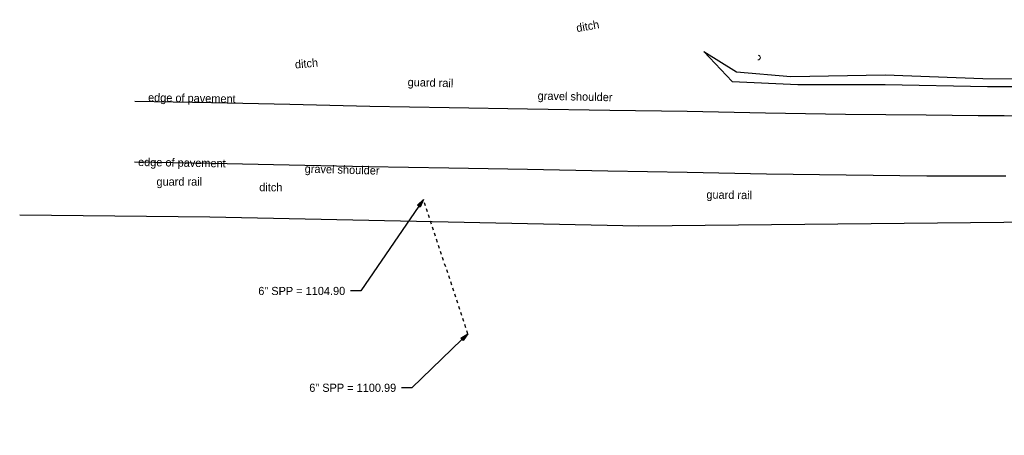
# Model space of a CAD drawing. Header units: feet. Extents: x 2295822 to 2298282, y 574567 to 575667.
# Tile 2 of 7: x 2296924 to 2297261, y 574889 to 575032. Entities that reach past the tile are written whole.
import ezdxf
from ezdxf import colors
from ezdxf.entities.mleader import LeaderData, LeaderLine
from ezdxf.math import Vec2, Vec3

# ---------------------------------------------------------------- set-up
doc = ezdxf.new("R2010")
doc.units = ezdxf.units.FT
doc.header["$LTSCALE"] = 20
doc.header["$MEASUREMENT"] = 0
doc.linetypes.add('OhDOT_USTN5', pattern=[0.11, 0.055, -0.055])
doc.linetypes.add('ohteleex', pattern=[0])
for name, color, linetype in [('DR_X_Storm_Sewer', 151, 'OhDOT_USTN5'), ('DR_X_Text', 7, 'Continuous'), ('PM_X_Edge_Line', 2, 'Continuous'), ('PV_X_Text', 7, 'Continuous'), ('RD_X_Text', 7, 'Continuous'), ('UT_X_Cable_TV', 30, 'Continuous'), ('UT_X_Misc_Cells', 7, 'Continuous'), ('UT_X_Overhead_Telecom', 30, 'ohteleex')]:
    doc.layers.add(name, color=color, linetype=linetype)
doc.layers.add('SC_Scratch1', color=7, linetype='Continuous', plot=False)
doc.layers.get('0').freeze()
doc.styles.add('Slanted-Normal', font='font31.shx', dxfattribs={"height": 0.14})
doc.styles.add('Straight-Normal', font='font30.shx', dxfattribs={"height": 0.14})

# ---------------------------------------------------------------- blocks, each defined once
blk = doc.blocks.new('Dim1')
h = blk.add_hatch(color=4)
h.dxf.hatch_style = 1
h.paths.add_polyline_path([(0, 0), (-1, -0.2), (-1, 0.2)])
at = {"color": 4}
blk.add_lwpolyline([(0, 0), (-1, -0.2), (-1, 0.2), (0, 0)], dxfattribs=at)
blk = doc.blocks.new('DM')
at = {"layer": 'UT_X_Misc_Cells', "linetype": 'Continuous', "lineweight": 0}
h = blk.add_hatch(color=2, dxfattribs=at)
edge = h.paths.add_edge_path()
edge.add_arc((0, 0), 0.01, 0, 360)
at = {"layer": 'UT_X_Misc_Cells', "color": 2, "linetype": 'Continuous', "lineweight": 0}
blk.add_arc((0.04, 0), 0.04, 90, 270, dxfattribs=at)

msp = doc.modelspace()

# ---------------------------------------------------------------- linework, layer by layer
at = {"layer": 'DR_X_Storm_Sewer', "flags": 128}
msp.add_lwpolyline([(2297077.2, 574924.19), (2297061.97, 574970.25)], dxfattribs=at)
at = {"layer": 'PM_X_Edge_Line'}
for points in [[(2296963.22, 575003.89, 1113.04), (2296989.46, 575003.46, 1111.32), (2297016.31, 575002.85, 1109.65), (2297043.67, 575002.22, 1107.89), (2297070.82, 575001.68, 1106.1), (2297097.62, 575001.23, 1104.24), (2297125.81, 575000.81, 1102.33), (2297152.26, 575000.42, 1100.5), (2297179.04, 574999.92, 1098.63), (2297206.43, 574999.49, 1096.84), (2297234.07, 574999.17, 1095.1), (2297251.88, 574999, 1093.97), (2297251.88, 574999, 1093.97), (2297260.78, 574998.95, 1093.41), (2297260.78, 574998.95, 1093.41), (2297287.1, 574998.83, 1091.68)], [(2297261.36, 574978.15, 1093.46), (2297252.34, 574978.16, 1093.96), (2297252.34, 574978.16, 1093.96), (2297234.32, 574978.2, 1094.96), (2297234.32, 574978.2, 1094.96), (2297206.66, 574978.51, 1096.67), (2297179.43, 574978.9, 1098.53), (2297152.23, 574979.44, 1100.47), (2297125.14, 574979.96, 1102.3), (2297097.59, 574980.49, 1104.19), (2297070.71, 574980.98, 1106), (2297043.11, 574981.45, 1107.84), (2297015.99, 574982.01, 1109.61), (2296989.42, 574982.58, 1111.36), (2296963.04, 574983.05, 1113.12)]]:
    msp.add_polyline3d(points, dxfattribs=at)
at = {"layer": 'SC_Scratch1', "elevation": 1090.74, "flags": 128}
for points in [[(2297157.98, 575020.9), (2297167.63, 575010.65), (2297190.19, 575009.58), (2297220.05, 575009.58), (2297255.07, 575008.93), (2297291.16, 575008.93), (2297319.73, 575008.5), (2297354.1, 575009.15), (2297390.41, 575012.8)], [(2297157.98, 575020.9), (2297169.14, 575013.93), (2297187.71, 575012.36), (2297220.08, 575012.93), (2297253.44, 575011.68), (2297287.76, 575011.42), (2297320.86, 575011.29), (2297352.07, 575011.56), (2297387.18, 575014.91)]]:
    msp.add_lwpolyline(points, dxfattribs=at)
at = {"layer": 'UT_X_Overhead_Telecom'}
msp.add_lwpolyline([(2296923.8, 574964.98), (2296988.9, 574964.22), (2297135.75, 574961.18), (2297476.34, 574964.59), (2297518.86, 574930.65), (2297568.29, 574902.09)], dxfattribs=at)

# ---------------------------------------------------------------- block references
at = {"layer": 'UT_X_Cable_TV', "xscale": 20, "yscale": 20, "rotation": 174.1842767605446}
msp.add_blockref('DM', (2297177.32, 575018.78, 1090.74), dxfattribs=at)

# ---------------------------------------------------------------- texts
at = {"layer": 'DR_X_Text', "char_height": 2.8, "attachment_point": 1, "style": 'Slanted-Normal'}
for width, insert, rotation in [(11.458, (2297114.07, 575030.3), 9.9053), (11.458, (2297017.89, 575017.87), 4.8323), (0.7512, (2297005.81, 574975.83), 359.5918)]:
    msp.add_mtext_dynamic_manual_height_columns('ditch', width=width, gutter_width=0.7, heights=[0], dxfattribs=dict(at, insert=insert, rotation=rotation))
at = {"layer": 'PV_X_Text', "char_height": 2.8, "attachment_point": 1, "style": 'Slanted-Normal'}
for s, width, insert, rotation in [('edge of pavement ', 42.6285, (2296967.76, 575006.59), 359.0734), ('gravel shoulder ', 39.1478, (2297101.12, 575007.2), 358.7739), ('edge of pavement ', 42.6285, (2296964.35, 574984.48), 359.0734), ('gravel shoulder ', 39.1478, (2297021.39, 574982.19), 358.4783)]:
    msp.add_mtext_dynamic_manual_height_columns(s, width=width, gutter_width=0.7, heights=[0], dxfattribs=dict(at, insert=insert, rotation=rotation))
at = {"layer": 'RD_X_Text', "char_height": 2.8, "attachment_point": 1, "style": 'Slanted-Normal'}
for insert, rotation in [((2297056.64, 575011.87), 358.4822), ((2296970.61, 574977.72), 0.1075), ((2297158.86, 574973.3), 359.2698)]:
    msp.add_mtext_dynamic_manual_height_columns('guard rail ', width=25.7358, gutter_width=0.7, heights=[0], dxfattribs=dict(at, insert=insert, rotation=rotation))

# ---------------------------------------------------------------- leaders
at = {"layer": 'DR_X_Text'}
ml = msp.add_multileader_mtext('Standard', dxfattribs=at)
ml.set_content('6" SPP = 1104.90', color=256, style='Straight-Normal')
ml.set_leader_properties()
ml.set_arrow_properties(name='Dim1')
ml.build(insert=Vec2(0, 0))
ml.multileader.update_dxf_attribs({"text_left_attachment_type": 2, "text_right_attachment_type": 2, "dogleg_length": 0.18, "arrow_head_size": 2.8, "scale": 20})
ctx = ml.context
ctx.base_point, ctx.scale, ctx.char_height, ctx.arrow_head_size, ctx.landing_gap_size, ctx.plane_origin = Vec3(2296999.53, 574938.86, 1077.68), 20, 2.8, 2.8, 1.8, Vec3(2297069.71, 574951.37, 1077.68)
ctx.left_attachment, ctx.right_attachment, ctx.text_align_type = 2, 2, 2
notes = []
notes.append((ctx, [(1, (1, 1, 0), (2297040.61, 574938.86, 1077.68), (-1, 0), 3.6, [(0, [(2297061.97, 574970.25, 1077.68)], 0, [])])]))
ctx.mtext.insert, ctx.mtext.alignment, ctx.mtext.flow_direction = Vec3(2297035.21, 574940.26, 1077.68), 3, 5
ml = msp.add_multileader_mtext('Standard', dxfattribs=at)
ml.set_content('6" SPP = 1100.99', color=256, style='Straight-Normal')
ml.set_leader_properties()
ml.set_arrow_properties(name='Dim1')
ml.build(insert=Vec2(0, 0))
ml.multileader.update_dxf_attribs({"text_left_attachment_type": 2, "text_right_attachment_type": 2, "dogleg_length": 0.18, "arrow_head_size": 2.8, "scale": 20})
ctx = ml.context
ctx.base_point, ctx.scale, ctx.char_height, ctx.arrow_head_size, ctx.landing_gap_size, ctx.plane_origin = Vec3(2297016.95, 574905.69, 1077.68), 20, 2.8, 2.8, 1.8, Vec3(2297087.16, 574918.2, 1077.68)
ctx.left_attachment, ctx.right_attachment, ctx.text_align_type = 2, 2, 2
notes.append((ctx, [(1, (1, 1, 0), (2297058.06, 574905.69, 1077.68), (-1, 0), 3.6, [(0, [(2297077.2, 574924.19, 1077.68)], 0, [])])]))
ctx.mtext.insert, ctx.mtext.alignment, ctx.mtext.flow_direction = Vec3(2297052.66, 574907.09, 1077.68), 3, 5
for ctx, leaders in notes:
    for number, flags, end, landing, length, lines in leaders:
        leader = LeaderData()
        leader.index, (leader.has_last_leader_line, leader.has_dogleg_vector, leader.attachment_direction) = number, flags
        leader.last_leader_point, leader.dogleg_vector, leader.dogleg_length = Vec3(end), Vec3(landing), length
        for number, points, colour, breaks in lines:
            line = LeaderLine()
            line.index, line.vertices, line.color, line.breaks = number, Vec3.list(points), colors.encode_raw_color(colour), breaks
            leader.lines.append(line)
        ctx.leaders.append(leader)

doc.saveas('drawing.dxf')
